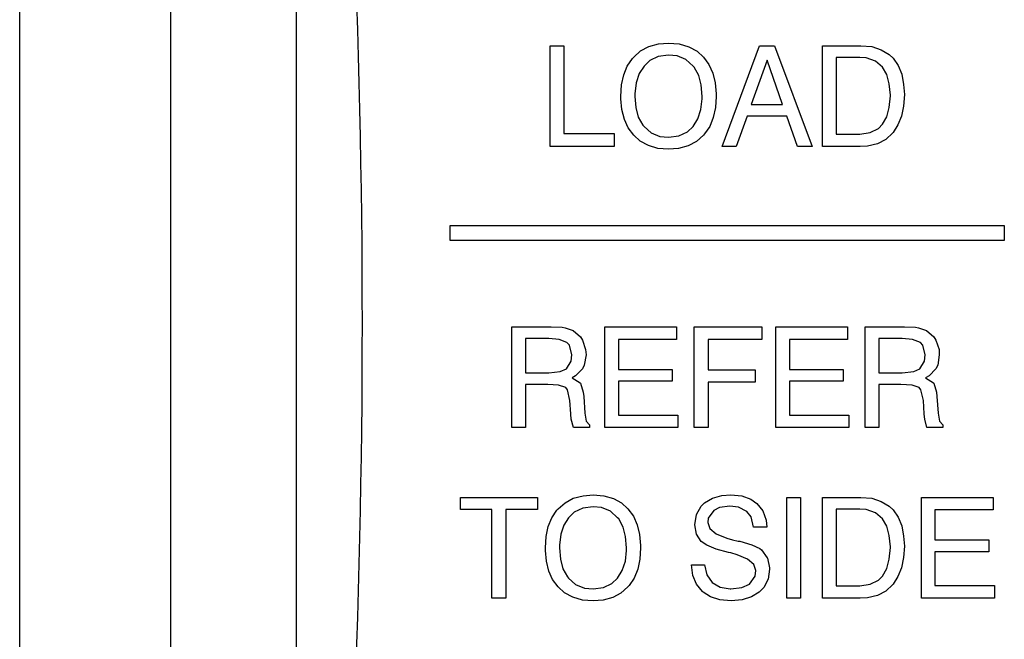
# Model space of a CAD drawing. Header units: millimetres. Extents: x -556 to 0, y 0 to 403.
# Tile 6 of 57: x -512 to -492, y 202 to 214. Entities that reach past the tile are written whole.
import ezdxf

# ---------------------------------------------------------------- set-up
doc = ezdxf.new("R2010")
doc.units = ezdxf.units.MM
doc.header["$LTSCALE"] = 2
doc.layers.get('DEFPOINTS').update_dxf_attribs({"color": 3})
doc.layers.add('0-DIM', color=3, linetype='Continuous')
doc.styles.add('ROMANS', font='romans.shx', dxfattribs={"width": 0.85})
doc.dimstyles.new('STAND01', dxfattribs={"dimtxt": 2.5, "dimasz": 2.5, "dimexe": 1, "dimexo": 0.5, "dimgap": 1, "dimtad": 1, "dimdec": 8, "dimdsep": 46, "dimtxsty": 'ROMANS', "dimcen": 0.09, "dimadec": 8, "dimazin": 2, "dimtp": 0.05, "dimtm": 0.05, "dimtfac": 0.6, "dimtdec": 8, "dimtmove": 0, "dimatfit": 0, "dimfxl": 1, "dimtolj": 1, "dimarcsym": 0})

# ---------------------------------------------------------------- blocks, each defined once
blk = doc.blocks.new('*D5')
at = {"layer": '0-DIM', "color": 0, "lineweight": -2, "transparency": 16777216}
for p, q in [((-509.4, 253.129), (-513, 253.129)), ((-512, 165.629), (-512, 250.629)), ((-486.9, 163.129), (-513, 163.129))]:
    blk.add_line(p, q, dxfattribs=at)
at = {"layer": '0-DIM', "color": 0, "transparency": 16777216}
for points in [[(-512.417, 250.629), (-511.583, 250.629), (-512, 253.129)], [(-512.417, 165.629), (-511.583, 165.629), (-512, 163.129)]]:
    blk.add_solid(points, dxfattribs=at)
at = {"layer": 'DEFPOINTS', "color": 0, "transparency": 16777216}
for p in [(-512, 253.129), (-508.9, 253.129), (-486.4, 163.129)]:
    blk.add_point(p, dxfattribs=at)
at = {"layer": '0-DIM', "color": 0, "transparency": 16777216, "insert": (-514.25, 207.229), "char_height": 2.5, "attachment_point": 5, "rotation": 90, "style": 'ROMANS'}
blk.add_mtext('\\A1;90', dxfattribs=at)
blk = doc.blocks.new('CGI0800-02')
at = {"color": 31}
for p, q in [((-506.50910347, 248.5789237), (-506.50910347, 175.70861218)), ((-499.31549719, 213.67473404), (-499.11491568, 213.69016339)), ((-499.11491568, 213.69016339), (-498.90404794, 213.67473404)), ((-501.4653195, 213.63873223), (-501.19273438, 213.63873223)), ((-501.4653195, 211.63806027), (-501.4653195, 213.63873223)), ((-501.19273438, 213.63873223), (-501.19273438, 211.89521605)), ((-499.80923628, 213.41243514), (-499.67037216, 213.53586992)), ((-499.67037216, 213.53586992), (-499.50579246, 213.62330288)), ((-499.50579246, 213.62330288), (-499.31549719, 213.67473404)), ((-498.90404794, 213.67473404), (-498.71375266, 213.61815977)), ((-498.71375266, 213.61815977), (-498.54917297, 213.5307268)), ((-498.54917297, 213.5307268), (-498.42059508, 213.41243514)), ((-498.05029075, 211.63806027), (-497.30968211, 213.63873223)), ((-497.30968211, 213.63873223), (-497.01138141, 213.63873223)), ((-497.01138141, 213.63873223), (-496.26562965, 211.63806027)), ((-496.05990502, 213.63873223), (-495.29872392, 213.63873223)), ((-496.05990502, 211.63806027), (-496.05990502, 213.63873223)), ((-495.29872392, 213.63873223), (-495.08271306, 213.62330288)), ((-495.08271306, 213.62330288), (-494.89241778, 213.5615855)), ((-494.89241778, 213.5615855), (-494.73812432, 213.46900942)), ((-499.93781417, 213.23756921), (-499.83495186, 213.38671957)), ((-499.83495186, 213.38671957), (-499.80923628, 213.41243514)), ((-499.49036312, 213.34557464), (-499.60351166, 213.23756921)), ((-499.3206403, 213.42786449), (-499.49036312, 213.34557464)), ((-499.11491568, 213.45358007), (-499.3206403, 213.42786449)), ((-498.94519287, 213.43815072), (-499.11491568, 213.45358007)), ((-498.77032694, 213.3661471), (-498.94519287, 213.43815072)), ((-498.6263197, 213.23756921), (-498.77032694, 213.3661471)), ((-498.42059508, 213.41243514), (-498.31773276, 213.26842791)), ((-497.16053176, 213.35586087), (-497.47426181, 212.47124499)), ((-496.85194482, 212.47124499), (-497.16053176, 213.35586087)), ((-495.7873199, 213.40729203), (-495.7873199, 211.88492982)), ((-495.31929638, 213.40729203), (-495.7873199, 213.40729203)), ((-495.1958616, 213.3970058), (-495.31929638, 213.40729203)), ((-495.01070944, 213.33528841), (-495.1958616, 213.3970058)), ((-494.87184532, 213.21699675), (-495.01070944, 213.33528841)), ((-494.73812432, 213.46900942), (-494.65583447, 213.39186268)), ((-494.65583447, 213.39186268), (-494.55811527, 213.24785545)), ((-500.00467468, 213.06270328), (-499.93781417, 213.23756921)), ((-499.60351166, 213.23756921), (-499.70123086, 213.08841886)), ((-498.60574724, 213.21185364), (-498.6263197, 213.23756921)), ((-498.51831427, 213.05241705), (-498.60574724, 213.21185364)), ((-498.31773276, 213.26842791), (-498.24058603, 213.09870509)), ((-498.24058603, 213.09870509), (-498.19429799, 212.9032667)), ((-494.78441236, 213.0678464), (-494.87184532, 213.21699675)), ((-494.55811527, 213.24785545), (-494.48611165, 213.07298952)), ((-500.05096272, 212.86212178), (-500.00467468, 213.06270328)), ((-499.75780513, 212.9032667), (-499.78352071, 212.68725585)), ((-499.70123086, 213.08841886), (-499.75780513, 212.9032667)), ((-498.46688312, 212.86212178), (-498.51831427, 213.05241705)), ((-498.19429799, 212.9032667), (-498.17372553, 212.68725585)), ((-494.7329812, 212.88269424), (-494.78441236, 213.0678464)), ((-494.48611165, 213.07298952), (-494.45010984, 212.87240801)), ((-500.06639206, 212.63582469), (-500.05096272, 212.86212178)), ((-498.45145377, 212.63582469), (-498.46688312, 212.86212178)), ((-494.71240874, 212.65639715), (-494.7329812, 212.88269424)), ((-494.45010984, 212.87240801), (-494.4346805, 212.6718265)), ((-500.06124895, 212.58953665), (-500.06639206, 212.63582469)), ((-500.0458196, 212.3735258), (-500.06124895, 212.58953665)), ((-499.78352071, 212.68725585), (-499.78352071, 212.63582469)), ((-499.78352071, 212.63582469), (-499.76809136, 212.41467072)), ((-498.47716935, 212.3735258), (-498.45145377, 212.58953665)), ((-498.45145377, 212.58953665), (-498.45145377, 212.63582469)), ((-498.17372553, 212.63582469), (-498.18401176, 212.41467072)), ((-498.17372553, 212.68725585), (-498.17372553, 212.63582469)), ((-494.7329812, 212.41467072), (-494.71240874, 212.64611092)), ((-494.71240874, 212.64611092), (-494.71240874, 212.65639715)), ((-494.4346805, 212.6718265), (-494.45010984, 212.4403863)), ((-499.99438845, 212.1780874), (-500.0458196, 212.3735258)), ((-499.76809136, 212.41467072), (-499.7166602, 212.22437544)), ((-498.53374362, 212.18837364), (-498.47716935, 212.3735258)), ((-498.18401176, 212.41467072), (-498.2302998, 212.21408921)), ((-497.47426181, 212.47124499), (-496.85194482, 212.47124499)), ((-494.78441236, 212.22951856), (-494.7329812, 212.41467072)), ((-494.45010984, 212.4403863), (-494.49125477, 212.24494791)), ((-499.91724171, 212.00836459), (-499.99438845, 212.1780874)), ((-499.7166602, 212.22437544), (-499.62922724, 212.06493886)), ((-498.6263197, 212.03922328), (-498.53374362, 212.18837364)), ((-498.2302998, 212.21408921), (-498.2971603, 212.03922328)), ((-497.55655166, 212.23980479), (-497.77256251, 211.63806027)), ((-496.76965497, 212.23980479), (-497.55655166, 212.23980479)), ((-496.55878723, 211.63806027), (-496.76965497, 212.23980479)), ((-494.86670221, 212.08036821), (-494.78441236, 212.22951856)), ((-494.49125477, 212.24494791), (-494.56325839, 212.07008198)), ((-499.80923628, 211.86435735), (-499.91724171, 212.00836459)), ((-499.62922724, 212.06493886), (-499.60351166, 212.03922328)), ((-499.60351166, 212.03922328), (-499.46464754, 211.91064539)), ((-498.91433417, 211.84892801), (-498.73946824, 211.93121786)), ((-498.73946824, 211.93121786), (-498.6263197, 212.03922328)), ((-498.2971603, 212.03922328), (-498.40002261, 211.89007293)), ((-495.11357175, 211.91578851), (-494.94899206, 211.99807836)), ((-494.94899206, 211.99807836), (-494.86670221, 212.08036821)), ((-494.56325839, 212.07008198), (-494.65583447, 211.92093162)), ((-501.19273438, 211.89521605), (-500.19496995, 211.89521605)), ((-500.19496995, 211.89521605), (-500.19496995, 211.63806027)), ((-499.68065839, 211.74606569), (-499.80923628, 211.86435735)), ((-499.5160787, 211.65863273), (-499.68065839, 211.74606569)), ((-499.46464754, 211.91064539), (-499.28978161, 211.83864178)), ((-499.28978161, 211.83864178), (-499.11491568, 211.82321243)), ((-499.11491568, 211.82321243), (-498.91433417, 211.84892801)), ((-498.5594592, 211.74092258), (-498.72918201, 211.65348961)), ((-498.42059508, 211.86435735), (-498.5594592, 211.74092258)), ((-498.40002261, 211.89007293), (-498.42059508, 211.86435735)), ((-495.7873199, 211.88492982), (-495.31929638, 211.88492982)), ((-495.31929638, 211.88492982), (-495.11357175, 211.91578851)), ((-494.80498482, 211.7820675), (-494.96956452, 211.69463454)), ((-494.6661207, 211.91064539), (-494.80498482, 211.7820675)), ((-494.65583447, 211.92093162), (-494.6661207, 211.91064539)), ((-500.19496995, 211.63806027), (-501.4653195, 211.63806027)), ((-499.33092653, 211.60205846), (-499.5160787, 211.65863273)), ((-499.11491568, 211.58662911), (-499.33092653, 211.60205846)), ((-498.91947729, 211.60205846), (-499.11491568, 211.58662911)), ((-498.72918201, 211.65348961), (-498.91947729, 211.60205846)), ((-497.77256251, 211.63806027), (-498.05029075, 211.63806027)), ((-496.26562965, 211.63806027), (-496.55878723, 211.63806027)), ((-495.30901015, 211.63806027), (-496.05990502, 211.63806027)), ((-495.16500291, 211.6483465), (-495.30901015, 211.63806027)), ((-494.96956452, 211.69463454), (-495.16500291, 211.6483465)), ((-503.45, 210.07540278), (-492.45, 210.07540278)), ((-503.45, 209.77540278), (-503.45, 210.07540278)), ((-492.45, 210.07540278), (-492.45, 209.77540278)), ((-492.45, 209.77540278), (-503.45, 209.77540278)), ((-502.22650061, 208.05845182), (-501.44989016, 208.05845182)), ((-502.22650061, 206.06292297), (-502.22650061, 208.05845182)), ((-501.44989016, 208.05845182), (-501.22873619, 208.0533087)), ((-501.22873619, 208.0533087), (-501.17216191, 208.04302247)), ((-501.17216191, 208.04302247), (-501.01272533, 207.99159132)), ((-500.38012211, 206.06292297), (-500.38012211, 208.05845182)), ((-500.38012211, 208.05845182), (-498.9554791, 208.05845182)), ((-498.9554791, 208.05845182), (-498.9554791, 207.81158227)), ((-498.60574724, 208.05845182), (-497.26339407, 208.05845182)), ((-498.60574724, 206.06292297), (-498.60574724, 208.05845182)), ((-497.26339407, 208.05845182), (-497.26339407, 207.81158227)), ((-496.98566583, 208.05845182), (-495.56102281, 208.05845182)), ((-496.98566583, 206.06292297), (-496.98566583, 208.05845182)), ((-495.56102281, 208.05845182), (-495.56102281, 207.81158227)), ((-495.21129095, 206.06292297), (-495.21129095, 208.05845182)), ((-495.21129095, 208.05845182), (-494.4346805, 208.05845182)), ((-494.4346805, 208.05845182), (-494.21352653, 208.0533087)), ((-494.21352653, 208.0533087), (-494.15695226, 208.04302247)), ((-494.15695226, 208.04302247), (-493.99751567, 207.99159132)), ((-501.9590586, 207.82701162), (-501.9590586, 207.14812036)), ((-501.4961782, 207.82701162), (-501.9590586, 207.82701162)), ((-501.28531046, 207.81158227), (-501.4961782, 207.82701162)), ((-501.01272533, 207.99159132), (-500.86357498, 207.86301343)), ((-500.86357498, 207.86301343), (-500.82243005, 207.79615293)), ((-494.94384894, 207.82701162), (-494.94384894, 207.14812036)), ((-494.48096854, 207.82701162), (-494.94384894, 207.82701162)), ((-494.2701008, 207.81158227), (-494.48096854, 207.82701162)), ((-493.99751567, 207.99159132), (-493.84836532, 207.86301343)), ((-493.84836532, 207.86301343), (-493.8072204, 207.79615293)), ((-501.13616011, 207.74986488), (-501.28531046, 207.81158227)), ((-501.08472895, 207.69843373), (-501.13616011, 207.74986488)), ((-501.03844091, 207.50299534), (-501.08472895, 207.69843373)), ((-500.82243005, 207.79615293), (-500.76585578, 207.61100076)), ((-500.1126801, 207.81158227), (-500.1126801, 207.21498086)), ((-498.9554791, 207.81158227), (-500.1126801, 207.81158227)), ((-498.33316211, 207.81158227), (-498.33316211, 207.20983775)), ((-497.26339407, 207.81158227), (-498.33316211, 207.81158227)), ((-496.71822382, 207.81158227), (-496.71822382, 207.21498086)), ((-495.56102281, 207.81158227), (-496.71822382, 207.81158227)), ((-494.11580733, 207.74986488), (-494.2701008, 207.81158227)), ((-494.06951929, 207.69843373), (-494.11580733, 207.74986488)), ((-494.01808813, 207.50299534), (-494.06951929, 207.69843373)), ((-493.8072204, 207.79615293), (-493.74550301, 207.61100076)), ((-501.04872714, 207.37956056), (-501.03844091, 207.50299534)), ((-500.75556955, 207.50813845), (-500.79157136, 207.30241383)), ((-500.76585578, 207.61100076), (-500.75556955, 207.50813845)), ((-494.03351748, 207.37956056), (-494.01808813, 207.50299534)), ((-493.74035989, 207.50813845), (-493.77121859, 207.30241383)), ((-493.74550301, 207.61100076), (-493.74035989, 207.50813845)), ((-501.26988111, 207.17383594), (-501.14130322, 207.23041021)), ((-501.14130322, 207.23041021), (-501.04872714, 207.37956056)), ((-500.82757317, 207.23041021), (-500.96129418, 207.09154609)), ((-500.79157136, 207.30241383), (-500.82757317, 207.23041021)), ((-494.24952834, 207.17383594), (-494.12609356, 207.23041021)), ((-494.12609356, 207.23041021), (-494.03351748, 207.37956056)), ((-493.8072204, 207.23041021), (-493.9409414, 207.09154609)), ((-493.77121859, 207.30241383), (-493.8072204, 207.23041021)), ((-501.9590586, 207.14812036), (-501.4961782, 207.14812036)), ((-501.4961782, 207.14812036), (-501.26988111, 207.17383594)), ((-500.96129418, 207.09154609), (-501.03329779, 207.05040117)), ((-501.03329779, 207.05040117), (-500.86871809, 206.94753885)), ((-500.1126801, 207.21498086), (-499.04291206, 207.21498086)), ((-499.04291206, 207.21498086), (-499.04291206, 206.98354066)), ((-498.33316211, 207.20983775), (-497.39711507, 207.20983775)), ((-497.39711507, 207.20983775), (-497.39711507, 206.9629682)), ((-496.71822382, 207.21498086), (-495.64845578, 207.21498086)), ((-495.64845578, 207.21498086), (-495.64845578, 206.98354066)), ((-494.94384894, 207.14812036), (-494.48096854, 207.14812036)), ((-494.48096854, 207.14812036), (-494.24952834, 207.17383594)), ((-493.9409414, 207.09154609), (-494.01294502, 207.05040117)), ((-494.01294502, 207.05040117), (-493.85350844, 206.94753885)), ((-501.9590586, 206.91668016), (-501.9590586, 206.06292297)), ((-501.51675066, 206.91668016), (-501.9590586, 206.91668016)), ((-501.3007398, 206.90639393), (-501.51675066, 206.91668016)), ((-501.15673257, 206.86010589), (-501.3007398, 206.90639393)), ((-501.12073076, 206.80867473), (-501.15673257, 206.86010589)), ((-500.86871809, 206.94753885), (-500.86357498, 206.94239574)), ((-500.86357498, 206.94239574), (-500.81214382, 206.76752981)), ((-500.1126801, 206.98354066), (-500.1126801, 206.30979252)), ((-499.04291206, 206.98354066), (-500.1126801, 206.98354066)), ((-498.33316211, 206.9629682), (-498.33316211, 206.06292297)), ((-497.39711507, 206.9629682), (-498.33316211, 206.9629682)), ((-495.64845578, 206.98354066), (-496.71822382, 206.98354066)), ((-496.71822382, 206.98354066), (-496.71822382, 206.30979252)), ((-494.93870582, 206.91668016), (-494.93870582, 206.06292297)), ((-494.501541, 206.91668016), (-494.93870582, 206.91668016)), ((-494.28038703, 206.90639393), (-494.501541, 206.91668016)), ((-494.14152291, 206.86010589), (-494.28038703, 206.90639393)), ((-494.1055211, 206.80867473), (-494.14152291, 206.86010589)), ((-493.85350844, 206.94753885), (-493.84836532, 206.94239574)), ((-493.84836532, 206.94239574), (-493.79693416, 206.76752981)), ((-501.07444272, 206.59780699), (-501.12073076, 206.80867473)), ((-500.81214382, 206.76752981), (-500.80185759, 206.68009684)), ((-500.80185759, 206.68009684), (-500.78128513, 206.35093745)), ((-494.05408994, 206.59780699), (-494.1055211, 206.80867473)), ((-493.79693416, 206.76752981), (-493.78664793, 206.68009684)), ((-493.78664793, 206.68009684), (-493.76607547, 206.35093745)), ((-501.05901337, 206.3355081), (-501.07444272, 206.59780699)), ((-494.0386606, 206.3355081), (-494.05408994, 206.59780699)), ((-501.05901337, 206.33036498), (-501.05901337, 206.3355081)), ((-501.04872714, 206.22750267), (-501.05901337, 206.33036498)), ((-500.78128513, 206.35093745), (-500.75042644, 206.19150086)), ((-500.1126801, 206.30979252), (-498.93490663, 206.30979252)), ((-498.93490663, 206.30979252), (-498.93490663, 206.06292297)), ((-496.71822382, 206.30979252), (-495.53530723, 206.30979252)), ((-495.53530723, 206.30979252), (-495.53530723, 206.06292297)), ((-494.0386606, 206.33036498), (-494.0386606, 206.3355081)), ((-494.02837437, 206.22750267), (-494.0386606, 206.33036498)), ((-493.76607547, 206.35093745), (-493.73521678, 206.19150086)), ((-501.9590586, 206.06292297), (-502.22650061, 206.06292297)), ((-501.0024391, 206.06292297), (-501.04872714, 206.22750267)), ((-500.68870905, 206.06292297), (-501.0024391, 206.06292297)), ((-500.75042644, 206.19150086), (-500.68870905, 206.11435413)), ((-500.68870905, 206.11435413), (-500.68870905, 206.06292297)), ((-498.93490663, 206.06292297), (-500.38012211, 206.06292297)), ((-498.33316211, 206.06292297), (-498.60574724, 206.06292297)), ((-495.53530723, 206.06292297), (-496.98566583, 206.06292297)), ((-494.93870582, 206.06292297), (-495.21129095, 206.06292297)), ((-493.98722944, 206.06292297), (-494.02837437, 206.22750267)), ((-493.67349939, 206.06292297), (-493.98722944, 206.06292297)), ((-493.73521678, 206.19150086), (-493.67349939, 206.11435413)), ((-493.67349939, 206.11435413), (-493.67349939, 206.06292297)), ((-501.00758222, 204.65885242), (-500.81214382, 204.71028357)), ((-500.81214382, 204.71028357), (-500.61670543, 204.72571292)), ((-500.61670543, 204.72571292), (-500.40069458, 204.71028357)), ((-500.40069458, 204.71028357), (-500.2103993, 204.6537093)), ((-498.24572915, 204.65885242), (-498.05543387, 204.71542669)), ((-498.05543387, 204.71542669), (-497.88056794, 204.72571292)), ((-497.88056794, 204.72571292), (-497.66455708, 204.70514046)), ((-497.66455708, 204.70514046), (-497.48454804, 204.64342307)), ((-503.24998061, 204.67428176), (-501.71733217, 204.67428176)), ((-503.24998061, 204.43255533), (-503.24998061, 204.67428176)), ((-501.71733217, 204.67428176), (-501.71733217, 204.43255533)), ((-501.31102604, 204.44798468), (-501.17216191, 204.57141945)), ((-501.17216191, 204.57141945), (-501.00758222, 204.65885242)), ((-500.2103993, 204.6537093), (-500.05096272, 204.56627634)), ((-500.05096272, 204.56627634), (-499.92238483, 204.44798468)), ((-498.56460231, 204.33483614), (-498.47202623, 204.49941583)), ((-498.47202623, 204.49941583), (-498.40002261, 204.56627634)), ((-498.40002261, 204.56627634), (-498.24572915, 204.65885242)), ((-497.9011404, 204.50455895), (-498.10686503, 204.47370026)), ((-497.72627447, 204.48398649), (-497.9011404, 204.50455895)), ((-497.48454804, 204.64342307), (-497.36111327, 204.55599011)), ((-497.36111327, 204.55599011), (-497.24282161, 204.41198287)), ((-496.76965497, 204.67428176), (-496.49706985, 204.67428176)), ((-496.76965497, 202.6736098), (-496.76965497, 204.67428176)), ((-496.49706985, 204.67428176), (-496.49706985, 202.6736098)), ((-496.05990502, 204.67428176), (-495.29872392, 204.67428176)), ((-496.05990502, 202.6736098), (-496.05990502, 204.67428176)), ((-495.29872392, 204.67428176), (-495.08271306, 204.65885242)), ((-495.08271306, 204.65885242), (-494.89241778, 204.59713503)), ((-494.89241778, 204.59713503), (-494.73812432, 204.50455895)), ((-494.73812432, 204.50455895), (-494.65583447, 204.42741222)), ((-494.09523487, 204.67428176), (-492.67059185, 204.67428176)), ((-494.09523487, 202.6736098), (-494.09523487, 204.67428176)), ((-492.67059185, 204.67428176), (-492.67059185, 204.42741222)), ((-502.62252051, 204.43255533), (-503.24998061, 204.43255533)), ((-502.62252051, 202.6736098), (-502.62252051, 204.43255533)), ((-502.34993538, 204.43255533), (-502.34993538, 202.6736098)), ((-501.71733217, 204.43255533), (-502.34993538, 204.43255533)), ((-501.43446081, 204.27311875), (-501.33674161, 204.4222691)), ((-501.33674161, 204.4222691), (-501.31102604, 204.44798468)), ((-500.99215287, 204.38112418), (-501.10530141, 204.27311875)), ((-500.81728694, 204.46341403), (-500.99215287, 204.38112418)), ((-500.61670543, 204.4891296), (-500.81728694, 204.46341403)), ((-500.44698262, 204.47370026), (-500.61670543, 204.4891296)), ((-500.26697357, 204.40169664), (-500.44698262, 204.47370026)), ((-500.12810945, 204.27311875), (-500.26697357, 204.40169664)), ((-499.92238483, 204.44798468), (-499.8143794, 204.30397744)), ((-499.8143794, 204.30397744), (-499.73723267, 204.13425463)), ((-498.59546101, 204.13425463), (-498.56460231, 204.33483614)), ((-498.22001357, 204.41712599), (-498.328019, 204.26283252)), ((-498.10686503, 204.47370026), (-498.22001357, 204.41712599)), ((-497.56169477, 204.39655352), (-497.72627447, 204.48398649)), ((-497.47940492, 204.2885481), (-497.56169477, 204.39655352)), ((-497.24282161, 204.41198287), (-497.18110422, 204.22683071)), ((-495.7873199, 204.44284156), (-495.7873199, 202.92047935)), ((-495.31929638, 204.44284156), (-495.7873199, 204.44284156)), ((-495.1958616, 204.43255533), (-495.31929638, 204.44284156)), ((-495.01070944, 204.37083794), (-495.1958616, 204.43255533)), ((-494.87184532, 204.25254629), (-495.01070944, 204.37083794)), ((-494.65583447, 204.42741222), (-494.55811527, 204.28340498)), ((-493.82779286, 204.42741222), (-493.82779286, 203.83081081)), ((-492.67059185, 204.42741222), (-493.82779286, 204.42741222)), ((-501.50646443, 204.09825282), (-501.43446081, 204.27311875)), ((-501.19787749, 204.1239684), (-501.25445176, 203.94395935)), ((-501.10530141, 204.27311875), (-501.19787749, 204.1239684)), ((-500.10239387, 204.24740317), (-500.12810945, 204.27311875)), ((-500.02010402, 204.08796659), (-500.10239387, 204.24740317)), ((-499.73723267, 204.13425463), (-499.69094463, 203.93881624)), ((-498.56460231, 203.94910247), (-498.59546101, 204.13425463)), ((-498.328019, 204.26283252), (-498.33830523, 204.18054267)), ((-498.33830523, 204.18054267), (-498.2971603, 204.05710789)), ((-497.42797377, 204.08796659), (-497.47940492, 204.2885481)), ((-497.18110422, 204.22683071), (-497.16567487, 204.08796659)), ((-494.78441236, 204.10339593), (-494.87184532, 204.25254629)), ((-494.7329812, 203.91824377), (-494.78441236, 204.10339593)), ((-494.55811527, 204.28340498), (-494.48611165, 204.10853905)), ((-494.48611165, 204.10853905), (-494.45010984, 203.90795754)), ((-501.54760935, 203.89767131), (-501.50646443, 204.09825282)), ((-501.25445176, 203.94395935), (-501.28016734, 203.7279485)), ((-499.96867287, 203.89767131), (-500.02010402, 204.08796659)), ((-499.69094463, 203.93881624), (-499.67037216, 203.72280538)), ((-498.46688312, 203.79995211), (-498.56460231, 203.94910247)), ((-498.2971603, 204.05710789), (-498.16858241, 203.95424558)), ((-498.16858241, 203.95424558), (-497.95771467, 203.86681262)), ((-497.16567487, 204.08796659), (-497.42797377, 204.08796659)), ((-494.71240874, 203.69194669), (-494.7329812, 203.91824377)), ((-494.45010984, 203.90795754), (-494.4346805, 203.70737603)), ((-501.5630387, 203.67651734), (-501.54760935, 203.89767131)), ((-501.28016734, 203.7279485), (-501.28016734, 203.67651734)), ((-499.95324352, 203.67651734), (-499.96867287, 203.89767131)), ((-499.67037216, 203.72280538), (-499.67037216, 203.67651734)), ((-498.35373457, 203.7279485), (-498.46688312, 203.79995211)), ((-498.17372553, 203.65080176), (-498.35373457, 203.7279485)), ((-497.95771467, 203.86681262), (-497.84456613, 203.83595392)), ((-497.84456613, 203.83595392), (-497.73141759, 203.81023835)), ((-497.73141759, 203.81023835), (-497.70055889, 203.80509523)), ((-497.70055889, 203.80509523), (-497.46397558, 203.73309161)), ((-497.46397558, 203.73309161), (-497.30453899, 203.66108799)), ((-493.82779286, 203.83081081), (-492.75802482, 203.83081081)), ((-492.75802482, 203.83081081), (-492.75802482, 203.59422749)), ((-501.5630387, 203.62508618), (-501.5630387, 203.67651734)), ((-501.54246624, 203.40907533), (-501.5630387, 203.62508618)), ((-501.28016734, 203.67651734), (-501.264738, 203.45022026)), ((-499.97381598, 203.40907533), (-499.95324352, 203.62508618)), ((-499.95324352, 203.62508618), (-499.95324352, 203.67651734)), ((-499.67037216, 203.67651734), (-499.68580151, 203.45022026)), ((-497.92685598, 203.58394126), (-498.17372553, 203.65080176)), ((-497.88056794, 203.57365503), (-497.92685598, 203.58394126)), ((-497.75713317, 203.53765322), (-497.88056794, 203.57365503)), ((-497.54626543, 203.45022026), (-497.75713317, 203.53765322)), ((-497.30453899, 203.66108799), (-497.2736803, 203.63537242)), ((-497.2736803, 203.63537242), (-497.15538864, 203.47593583)), ((-494.7329812, 203.45022026), (-494.71240874, 203.68166046)), ((-494.71240874, 203.68166046), (-494.71240874, 203.69194669)), ((-494.4346805, 203.70737603), (-494.45010984, 203.48107895)), ((-492.75802482, 203.59422749), (-493.82779286, 203.59422749)), ((-493.82779286, 203.59422749), (-493.82779286, 202.92562247)), ((-501.4961782, 203.21363694), (-501.54246624, 203.40907533)), ((-501.264738, 203.45022026), (-501.21330684, 203.25992498)), ((-500.03553337, 203.22392317), (-499.97381598, 203.40907533)), ((-499.68580151, 203.45022026), (-499.72694643, 203.24963875)), ((-498.66232151, 203.33707171), (-498.40002261, 203.33707171)), ((-498.63146282, 203.12620397), (-498.66232151, 203.33707171)), ((-498.40002261, 203.33707171), (-498.35887769, 203.1364902)), ((-497.42283065, 203.34735794), (-497.54626543, 203.45022026)), ((-497.38168573, 203.22392317), (-497.42283065, 203.34735794)), ((-497.15538864, 203.47593583), (-497.15024553, 203.47079272)), ((-497.15024553, 203.47079272), (-497.1091006, 203.27535433)), ((-494.78441236, 203.26506809), (-494.7329812, 203.45022026)), ((-494.45010984, 203.48107895), (-494.49125477, 203.28049744)), ((-501.41903146, 203.04391412), (-501.4961782, 203.21363694)), ((-501.21330684, 203.25992498), (-501.12587387, 203.1004884)), ((-500.12810945, 203.07477282), (-500.03553337, 203.22392317)), ((-499.72694643, 203.24963875), (-499.79895005, 203.07477282)), ((-498.5594592, 202.95133804), (-498.63146282, 203.12620397)), ((-498.35887769, 203.1364902), (-498.25087226, 202.98733985)), ((-497.39711507, 203.11077463), (-497.38168573, 203.22392317)), ((-497.1091006, 203.25478186), (-497.1399593, 203.05420035)), ((-497.1091006, 203.27535433), (-497.1091006, 203.25478186)), ((-494.86670221, 203.11591774), (-494.78441236, 203.26506809)), ((-494.49125477, 203.28049744), (-494.56325839, 203.10563151)), ((-501.31102604, 202.89990689), (-501.41903146, 203.04391412)), ((-501.12587387, 203.1004884), (-501.10530141, 203.07477282)), ((-501.10530141, 203.07477282), (-500.96129418, 202.94619493)), ((-500.96129418, 202.94619493), (-500.78642825, 202.87419131)), ((-500.41098081, 202.88447754), (-500.24125799, 202.96676739)), ((-500.24125799, 202.96676739), (-500.12810945, 203.07477282)), ((-499.79895005, 203.07477282), (-499.89666925, 202.92562247)), ((-498.44116754, 202.80733081), (-498.5594592, 202.95133804)), ((-498.25087226, 202.98733985), (-498.09143568, 202.89476377)), ((-497.66455708, 202.88447754), (-497.51026362, 202.95648116)), ((-497.51026362, 202.95648116), (-497.39711507, 203.11077463)), ((-497.1399593, 203.05420035), (-497.22739226, 202.88447754)), ((-495.31929638, 202.92047935), (-495.11357175, 202.95133804)), ((-495.11357175, 202.95133804), (-494.94899206, 203.03362789)), ((-494.94899206, 203.03362789), (-494.86670221, 203.11591774)), ((-494.6661207, 202.94619493), (-494.80498482, 202.81761704)), ((-494.65583447, 202.95648116), (-494.6661207, 202.94619493)), ((-494.56325839, 203.10563151), (-494.65583447, 202.95648116)), ((-501.18244815, 202.78161523), (-501.31102604, 202.89990689)), ((-501.01786845, 202.69418226), (-501.18244815, 202.78161523)), ((-500.78642825, 202.87419131), (-500.61670543, 202.85876196)), ((-500.61670543, 202.85876196), (-500.41098081, 202.88447754)), ((-500.06124895, 202.77647211), (-500.22582865, 202.68903915)), ((-499.92238483, 202.89990689), (-500.06124895, 202.77647211)), ((-499.89666925, 202.92562247), (-499.92238483, 202.89990689)), ((-498.43088131, 202.79704458), (-498.44116754, 202.80733081)), ((-498.28173096, 202.69932538), (-498.43088131, 202.79704458)), ((-498.09143568, 202.89476377), (-497.89085417, 202.85876196)), ((-497.89085417, 202.85876196), (-497.88056794, 202.85876196)), ((-497.88056794, 202.85876196), (-497.66455708, 202.88447754)), ((-497.31482523, 202.79190146), (-497.46911869, 202.69932538)), ((-497.22739226, 202.88447754), (-497.31482523, 202.79190146)), ((-495.7873199, 202.92047935), (-495.31929638, 202.92047935)), ((-494.80498482, 202.81761704), (-494.96956452, 202.73018407)), ((-493.82779286, 202.92562247), (-492.64487627, 202.92562247)), ((-492.64487627, 202.92562247), (-492.64487627, 202.6736098)), ((-502.34993538, 202.6736098), (-502.62252051, 202.6736098)), ((-500.82757317, 202.63760799), (-501.01786845, 202.69418226)), ((-500.61670543, 202.62217865), (-500.82757317, 202.63760799)), ((-500.41612392, 202.63760799), (-500.61670543, 202.62217865)), ((-500.22582865, 202.68903915), (-500.41612392, 202.63760799)), ((-498.09657879, 202.64275111), (-498.28173096, 202.69932538)), ((-497.87542482, 202.62217865), (-498.09657879, 202.64275111)), ((-497.65427085, 202.64275111), (-497.87542482, 202.62217865)), ((-497.46911869, 202.69932538), (-497.65427085, 202.64275111)), ((-496.49706985, 202.6736098), (-496.76965497, 202.6736098)), ((-495.30901015, 202.6736098), (-496.05990502, 202.6736098)), ((-495.16500291, 202.68389603), (-495.30901015, 202.6736098)), ((-494.96956452, 202.73018407), (-495.16500291, 202.68389603)), ((-492.64487627, 202.6736098), (-494.09523487, 202.6736098))]:
    blk.add_line(p, q, dxfattribs=at)
blk.add_line((-509, 171.27749287), (-509, 237.91239123))
blk.add_ellipse((-518.59361204, 208.1289237), major_axis=(0, 50), ratio=0.2679491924, start_param=4.3710512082, end_param=5.0537267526, dxfattribs=at)
at = {"layer": '0-DIM'}
dim = blk.add_linear_dim(base=(-512, 253.1289237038), p1=(-486.4, 163.1289237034), p2=(-508.8999999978, 253.1289237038), angle=270, dimstyle='STAND01', dxfattribs=at)
dim.commit()
dim.dimension.update_dxf_attribs({"geometry": '*D5', "text_midpoint": (-512, 207.228923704), "dimtype": 128})

msp = doc.modelspace()

# ---------------------------------------------------------------- block references
msp.add_blockref('CGI0800-02', (0, 0))

doc.saveas('drawing.dxf')
